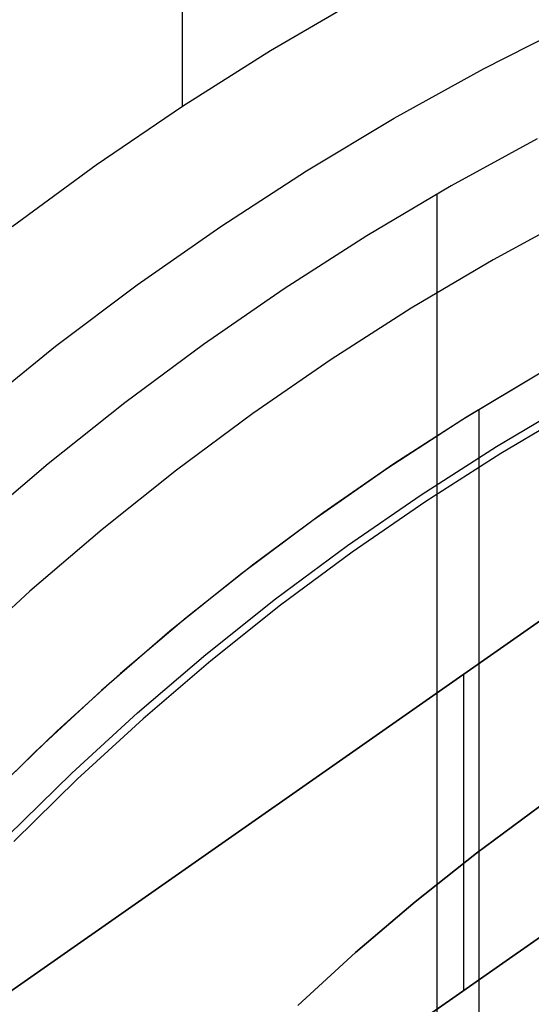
# Model space of a CAD drawing. Header units: millimetres. Extents: x 6038 to 7358, y -8545 to -7225.
# Tile 143 of 256: x 6670 to 6678, y -7859 to -7844. Entities that reach past the tile are written whole.
import ezdxf

# ---------------------------------------------------------------- set-up
doc = ezdxf.new("R2010")
doc.units = ezdxf.units.MM
doc.layers.add('color', color=7, linetype='Continuous')

msp = doc.modelspace()

# ---------------------------------------------------------------- linework, layer by layer
at = {"color": 7, "true_color": 0xffffff}
for p, q in [((6672.478, -7840.023, 62.1), (6672.478, -7845.364, 62.1)), ((6673.84, -7844.502, 62.1), (6675.228, -7843.689, 62.1)), ((6673.84, -7844.502, 62.1), (6675.228, -7843.689, 62.1)), ((6677.126, -7844.785, 60.689), (6678.53, -7844.07, 60.689)), ((6677.126, -7844.785, 60.689), (6678.53, -7844.07, 60.689)), ((6672.481, -7845.363, 62.1), (6673.84, -7844.502, 62.1)), ((6672.481, -7845.363, 62.1), (6673.84, -7844.502, 62.1)), ((6675.748, -7845.548, 60.689), (6677.126, -7844.785, 60.689)), ((6675.748, -7845.548, 60.689), (6677.126, -7844.785, 60.689)), ((6671.152, -7846.269, 62.1), (6672.481, -7845.363, 62.1)), ((6671.152, -7846.269, 62.1), (6672.481, -7845.363, 62.1)), ((6674.397, -7846.359, 60.689), (6675.748, -7845.548, 60.689)), ((6674.397, -7846.359, 60.689), (6675.748, -7845.548, 60.689)), ((6677.953, -7845.867, 105.1), (6676.626, -7846.593, 105.1)), ((6677.953, -7845.867, 105.1), (6676.626, -7846.593, 105.1)), ((6669.855, -7847.221, 62.1), (6671.152, -7846.269, 62.1)), ((6669.855, -7847.221, 62.1), (6671.152, -7846.269, 62.1)), ((6673.076, -7847.217, 60.689), (6674.397, -7846.359, 60.689)), ((6673.076, -7847.217, 60.689), (6674.397, -7846.359, 60.689)), ((6676.626, -7846.593, 105.1), (6675.325, -7847.365, 105.1)), ((6676.626, -7846.593, 105.1), (6675.325, -7847.365, 105.1)), ((6676.407, -7846.719, 105.1), (6676.407, -7922.614, 105.1)), ((6678.563, -7847.029, 52.515), (6677.276, -7847.734, 52.515)), ((6678.563, -7847.029, 52.515), (6677.276, -7847.734, 52.515)), ((6671.785, -7848.12, 60.689), (6673.076, -7847.217, 60.689)), ((6671.785, -7848.12, 60.689), (6673.076, -7847.217, 60.689)), ((6675.325, -7847.365, 105.1), (6674.051, -7848.181, 105.1)), ((6675.325, -7847.365, 105.1), (6674.051, -7848.181, 105.1)), ((6677.276, -7847.734, 52.515), (6676.013, -7848.482, 52.515)), ((6677.276, -7847.734, 52.515), (6676.013, -7848.482, 52.515)), ((6670.526, -7849.067, 60.689), (6671.785, -7848.12, 60.689)), ((6670.526, -7849.067, 60.689), (6671.785, -7848.12, 60.689)), ((6669.596, -7859.188, 258.059), (6685.316, -7848.184, 258.059)), ((6669.596, -7859.188, 258.059), (6685.316, -7848.184, 258.059)), ((6669.596, -7859.188, 261.059), (6685.316, -7848.184, 261.059)), ((6685.316, -7848.184, 259.559), (6669.596, -7859.188, 259.559)), ((6669.596, -7859.188, 261.059), (6685.316, -7848.184, 261.059)), ((6674.051, -7848.181, 105.1), (6672.806, -7849.04, 105.1)), ((6674.051, -7848.181, 105.1), (6672.806, -7849.04, 105.1)), ((6676.013, -7848.482, 52.515), (6674.778, -7849.273, 52.515)), ((6676.013, -7848.482, 52.515), (6674.778, -7849.273, 52.515)), ((6672.806, -7849.04, 105.1), (6671.592, -7849.942, 105.1)), ((6672.806, -7849.04, 105.1), (6671.592, -7849.942, 105.1)), ((6669.301, -7850.058, 60.689), (6670.526, -7849.067, 60.689)), ((6669.301, -7850.058, 60.689), (6670.526, -7849.067, 60.689)), ((6674.778, -7849.273, 52.515), (6673.57, -7850.107, 52.515)), ((6674.778, -7849.273, 52.515), (6673.57, -7850.107, 52.515)), ((6678.002, -7849.481, 51.1), (6676.806, -7850.199, 51.1)), ((6678.002, -7849.481, 51.1), (6676.806, -7850.199, 51.1)), ((6678.002, -7849.481, 51.1), (6676.862, -7850.165, 51.1)), ((6671.592, -7849.942, 105.1), (6670.409, -7850.885, 105.1)), ((6671.592, -7849.942, 105.1), (6670.409, -7850.885, 105.1)), ((6677.328, -7850.615, 199.6), (6678.516, -7849.911, 199.6)), ((6677.328, -7850.615, 199.6), (6678.516, -7849.911, 199.6)), ((6677.056, -7850.054, 51.1), (6677.056, -7919.279, 51.1)), ((6678.578, -7850.02, 200.6), (6677.394, -7850.722, 200.6)), ((6678.578, -7850.02, 200.6), (6677.394, -7850.722, 200.6)), ((6673.57, -7850.107, 52.515), (6672.392, -7850.982, 52.515)), ((6673.57, -7850.107, 52.515), (6672.392, -7850.982, 52.515)), ((6676.806, -7850.199, 51.1), (6675.636, -7850.958, 51.1)), ((6676.806, -7850.199, 51.1), (6675.636, -7850.958, 51.1)), ((6676.862, -7850.165, 51.1), (6675.744, -7850.885, 51.1)), ((6676.165, -7851.36, 199.6), (6677.328, -7850.615, 199.6)), ((6676.165, -7851.36, 199.6), (6677.328, -7850.615, 199.6)), ((6677.394, -7850.722, 200.6), (6676.235, -7851.464, 200.6)), ((6677.394, -7850.722, 200.6), (6676.235, -7851.464, 200.6)), ((6670.409, -7850.885, 105.1), (6669.26, -7851.868, 105.1)), ((6670.409, -7850.885, 105.1), (6669.26, -7851.868, 105.1)), ((6672.392, -7850.982, 52.515), (6671.245, -7851.896, 52.515)), ((6672.392, -7850.982, 52.515), (6671.245, -7851.896, 52.515)), ((6675.636, -7850.958, 51.1), (6674.492, -7851.756, 51.1)), ((6675.636, -7850.958, 51.1), (6674.492, -7851.756, 51.1)), ((6675.744, -7850.885, 51.1), (6674.651, -7851.642, 51.1)), ((6675.029, -7852.144, 199.6), (6676.165, -7851.36, 199.6)), ((6675.029, -7852.144, 199.6), (6676.165, -7851.36, 199.6)), ((6676.235, -7851.464, 200.6), (6675.102, -7852.246, 200.6)), ((6676.235, -7851.464, 200.6), (6675.102, -7852.246, 200.6)), ((6674.492, -7851.756, 51.1), (6673.376, -7852.594, 51.1)), ((6674.492, -7851.756, 51.1), (6673.376, -7852.594, 51.1)), ((6674.651, -7851.642, 51.1), (6673.583, -7852.434, 51.1)), ((6671.245, -7851.896, 52.515), (6670.13, -7852.85, 52.515)), ((6671.245, -7851.896, 52.515), (6670.13, -7852.85, 52.515)), ((6673.92, -7852.967, 199.6), (6675.029, -7852.144, 199.6)), ((6673.92, -7852.967, 199.6), (6675.029, -7852.144, 199.6)), ((6675.102, -7852.246, 200.6), (6673.997, -7853.067, 200.6)), ((6675.102, -7852.246, 200.6), (6673.997, -7853.067, 200.6)), ((6673.583, -7852.434, 51.1), (6672.542, -7853.26, 51.1)), ((6673.376, -7852.594, 51.1), (6672.29, -7853.469, 51.1)), ((6673.376, -7852.594, 51.1), (6672.29, -7853.469, 51.1)), ((6670.13, -7852.85, 52.515), (6669.048, -7853.842, 52.515)), ((6670.13, -7852.85, 52.515), (6669.048, -7853.842, 52.515)), ((6672.841, -7853.828, 199.6), (6673.92, -7852.967, 199.6)), ((6672.841, -7853.828, 199.6), (6673.92, -7852.967, 199.6)), ((6673.997, -7853.067, 200.6), (6672.921, -7853.925, 200.6)), ((6673.997, -7853.067, 200.6), (6672.921, -7853.925, 200.6)), ((6672.542, -7853.26, 51.1), (6671.528, -7854.12, 51.1)), ((6672.29, -7853.469, 51.1), (6671.234, -7854.381, 51.1)), ((6672.29, -7853.469, 51.1), (6671.234, -7854.381, 51.1)), ((6677.456, -7853.686, 261.059), (6677.456, -7853.686, 258.059)), ((6671.791, -7854.726, 199.6), (6672.841, -7853.828, 199.6)), ((6671.791, -7854.726, 199.6), (6672.841, -7853.828, 199.6)), ((6672.921, -7853.925, 200.6), (6671.875, -7854.82, 200.6)), ((6672.921, -7853.925, 200.6), (6671.875, -7854.82, 200.6)), ((6671.528, -7854.12, 51.1), (6670.543, -7855.013, 51.1)), ((6676.816, -7854.134, 258.059), (6676.816, -7859.017, 258.059)), ((6671.234, -7854.381, 51.1), (6670.211, -7855.328, 51.1)), ((6671.234, -7854.381, 51.1), (6670.211, -7855.328, 51.1)), ((6670.774, -7855.659, 199.6), (6671.791, -7854.726, 199.6)), ((6670.774, -7855.659, 199.6), (6671.791, -7854.726, 199.6)), ((6671.875, -7854.82, 200.6), (6670.86, -7855.751, 200.6)), ((6671.875, -7854.82, 200.6), (6670.86, -7855.751, 200.6)), ((6670.543, -7855.013, 51.1), (6669.588, -7855.938, 51.1)), ((6672.316, -7862.167, 258.059), (6682.316, -7855.167, 258.059)), ((6682.316, -7855.167, 261.059), (6672.316, -7862.167, 261.059)), ((6682.316, -7855.167, 259.559), (6672.316, -7862.167, 259.559)), ((6672.316, -7862.167, 258.059), (6682.316, -7855.167, 258.059)), ((6682.316, -7855.167, 261.059), (6672.316, -7862.167, 261.059)), ((6670.211, -7855.328, 51.1), (6669.22, -7856.31, 51.1)), ((6670.211, -7855.328, 51.1), (6669.22, -7856.31, 51.1)), ((6669.789, -7856.627, 199.6), (6670.774, -7855.659, 199.6)), ((6669.789, -7856.627, 199.6), (6670.774, -7855.659, 199.6)), ((6670.86, -7855.751, 200.6), (6669.879, -7856.715, 200.6)), ((6670.86, -7855.751, 200.6), (6669.879, -7856.715, 200.6)), ((6677.316, -7858.667, 258.059), (6677.316, -7858.667, 261.059))]:
    msp.add_line(p, q, dxfattribs=at)
at = {"layer": 'color', "color": 254, "true_color": 0xcad1ee}
for p, q in [((6677.99, -7856.175, 30.3), (6677.019, -7856.894, 30.3)), ((6677.019, -7856.894, 38.6), (6677.99, -7856.175, 38.6)), ((6677.99, -7856.175, 34.45), (6677.019, -7856.894, 34.45)), ((6677.019, -7856.894, 38.6), (6677.99, -7856.175, 38.6)), ((6677.99, -7856.175, 30.3), (6677.019, -7856.894, 30.3)), ((6677.019, -7856.894, 30.3), (6676.073, -7857.646, 30.3)), ((6676.073, -7857.646, 38.6), (6677.019, -7856.894, 38.6)), ((6677.019, -7856.894, 34.45), (6676.073, -7857.646, 34.45)), ((6676.073, -7857.646, 38.6), (6677.019, -7856.894, 38.6)), ((6677.019, -7856.894, 30.3), (6676.073, -7857.646, 30.3)), ((6676.073, -7857.646, 30.3), (6675.154, -7858.43, 30.3)), ((6675.154, -7858.43, 38.6), (6676.073, -7857.646, 38.6)), ((6676.073, -7857.646, 34.45), (6675.154, -7858.43, 34.45)), ((6675.154, -7858.43, 38.6), (6676.073, -7857.646, 38.6)), ((6676.073, -7857.646, 30.3), (6675.154, -7858.43, 30.3)), ((6675.154, -7858.43, 30.3), (6674.262, -7859.246, 30.3)), ((6674.262, -7859.246, 38.6), (6675.154, -7858.43, 38.6)), ((6675.154, -7858.43, 34.45), (6674.262, -7859.246, 34.45)), ((6674.262, -7859.246, 38.6), (6675.154, -7858.43, 38.6)), ((6675.154, -7858.43, 30.3), (6674.262, -7859.246, 30.3))]:
    msp.add_line(p, q, dxfattribs=at)

doc.saveas('drawing.dxf')
